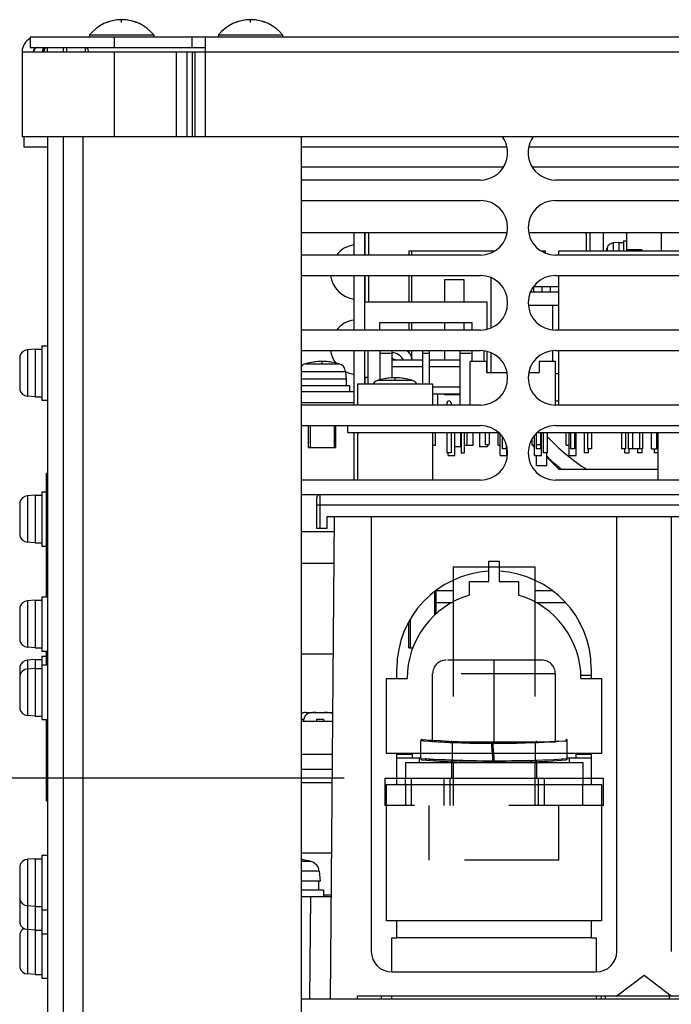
# Model space of a CAD drawing. Extents: x 33 to 410, y 33 to 287.
# Tile 37 of 90: x 260 to 276, y 90 to 114. Entities that reach past the tile are written whole.
import ezdxf

# ---------------------------------------------------------------- set-up
doc = ezdxf.new("R2010")
doc.units = 0
doc.header["$LTSCALE"] = 23.1
doc.linetypes.add('HIDDEN', pattern=[0.2, 0.1, -0.1])
doc.layers.get('0').update_dxf_attribs({"linetype": 'CONTINUOUS'})
for name, color, linetype in [('ALL_AXIS', 7, 'CONTINUOUS'), ('ALL_CURVE', 7, 'CONTINUOUS'), ('ALL_DIM', 7, 'CONTINUOUS'), ('ALL_FEATURES', 7, 'CONTINUOUS'), ('DEFAULT_2', 8, 'HIDDEN')]:
    doc.layers.add(name, color=color, linetype=linetype)
doc.dimstyles.get("Standard").update_dxf_attribs({"dimtxt": 2.5, "dimasz": 2.5, "dimexe": 1.25, "dimexo": 0.625, "dimtad": 1, "dimcen": 2.5, "dimazin": 3, "dimtfac": 1, "dimtmove": 0, "dimatfit": 3})

# ---------------------------------------------------------------- blocks, each defined once
blk = doc.blocks.new('_OPEN')
at = {"color": 0, "linetype": 'BYBLOCK'}
for p, q in [((0, 0), (-1, 0.25)), ((-1, -0.25), (0, 0)), ((-1, 0), (0, 0))]:
    blk.add_line(p, q, dxfattribs=at)
blk = doc.blocks.new('*D11')
at = {"layer": 'ALL_DIM', "color": 2, "linetype": 'CONTINUOUS'}
for p, q in [((268.433, 95.432), (235.532, 95.432)), ((236.532, 95.432), (236.532, 64.429)), ((236.532, 33.425), (236.532, 64.429)), ((262.491, 33.425), (235.532, 33.425))]:
    blk.add_line(p, q, dxfattribs=at)
at = {"layer": 'ALL_DIM', "color": 2, "linetype": 'CONTINUOUS', "xscale": 2, "yscale": 2, "zscale": 2}
for p, rotation in [((236.532, 95.432), 90), ((236.532, 33.425), 270)]:
    blk.add_blockref('_OPEN', p, dxfattribs=dict(at, rotation=rotation))
blk = doc.blocks.new('*D16')
at = {"layer": 'ALL_DIM', "color": 2, "linetype": 'CONTINUOUS'}
for p, q in [((326.134, 96.034), (384.125, 96.034)), ((383.125, 96.034), (383.125, 64.73)), ((383.125, 33.425), (383.125, 64.73)), ((265.339, 33.425), (384.125, 33.425))]:
    blk.add_line(p, q, dxfattribs=at)
at = {"layer": 'ALL_DIM', "color": 2, "linetype": 'CONTINUOUS', "xscale": 2, "yscale": 2, "zscale": 2}
for p, rotation in [((383.125, 96.034), 90), ((383.125, 33.425), 270)]:
    blk.add_blockref('_OPEN', p, dxfattribs=dict(at, rotation=rotation))

msp = doc.modelspace()

# ---------------------------------------------------------------- linework, layer by layer
at = {"color": 7, "linetype": 'CONTINUOUS'}
for p, q in [((270.668, 103.582), (270.668, 103.899)), ((271.281, 103.899), (271.281, 103.549)), ((271.297, 103.899), (271.297, 103.398)), ((271.372, 103.899), (271.372, 103.398)), ((271.445, 103.582), (271.445, 103.899)), ((271.595, 103.582), (271.595, 103.899)), ((271.752, 103.899), (271.752, 103.549)), ((271.888, 103.899), (271.888, 103.599)), ((271.988, 103.899), (271.988, 103.599)), ((272.205, 103.582), (272.205, 103.899)), ((273.24, 103.899), (273.24, 103.499)), ((273.875, 103.582), (273.875, 103.899)), ((273.975, 103.899), (273.975, 103.499)), ((274.075, 103.899), (274.075, 103.499)), ((274.393, 103.899), (274.393, 103.499)), ((274.493, 103.899), (274.493, 103.499)), ((275.228, 103.899), (275.228, 103.499)), ((275.328, 103.899), (275.328, 103.499)), ((275.386, 103.899), (275.386, 103.499)), ((275.493, 103.899), (275.493, 103.499)), ((275.67, 103.899), (275.67, 103.499)), ((275.745, 103.899), (275.745, 103.499)), ((272.305, 103.795), (272.305, 103.499)), ((273.04, 103.582), (273.04, 103.746)), ((273.14, 103.875), (273.14, 103.499)), ((267.562, 103.532), (268.23, 103.532)), ((271.943, 103.599), (271.943, 103.549)), ((272.405, 103.596), (272.405, 103.499)), ((273.075, 103.582), (273.075, 103.549)), ((275.628, 103.398), (275.628, 103.499)), ((275.729, 103.398), (275.729, 103.499)), ((276.038, 103.398), (276.038, 103.499)), ((271.052, 103.398), (270.953, 103.398)), ((271.297, 103.398), (271.372, 103.398)), ((273.148, 103.081), (273.148, 103.332)), ((273.407, 103.398), (273.307, 103.398)), ((273.399, 103.081), (273.399, 103.398)), ((274.409, 103.398), (274.309, 103.398)), ((275.307, 103.398), (275.415, 103.398)), ((275.729, 103.398), (275.628, 103.398)), ((276.113, 103.398), (276.038, 103.398)), ((270.017, 98.622), (270.118, 98.622))]:
    msp.add_line(p, q, dxfattribs=at)
at = {"layer": 'ALL_AXIS', "color": 7, "linetype": 'CONTINUOUS'}
for p, q in [((262.202, 113.634), (262.202, 113.585)), ((262.202, 113.634), (263.771, 113.634)), ((263.771, 113.634), (263.771, 113.585)), ((265.358, 113.634), (265.358, 113.585)), ((265.358, 113.634), (266.928, 113.634)), ((266.928, 113.634), (266.928, 113.585)), ((275.361, 108.342), (275.361, 108.792)), ((275.161, 108.55), (275.019, 108.538)), ((275.161, 108.55), (275.161, 108.342)), ((275.161, 108.55), (275.278, 108.55)), ((275.278, 108.592), (275.278, 108.342)), ((275.278, 108.592), (275.361, 108.592)), ((270.093, 108.241), (270.093, 108.342)), ((270.819, 108.342), (272.119, 108.342)), ((273.304, 108.318), (273.304, 108.342)), ((273.691, 108.241), (273.691, 108.342)), ((273.691, 108.342), (277.365, 108.342)), ((275.729, 108.367), (275.361, 108.367)), ((275.729, 108.342), (275.729, 108.367)), ((270.093, 107.089), (270.093, 107.74)), ((273.691, 106.404), (273.691, 107.74)), ((273.077, 107.473), (273.282, 107.473)), ((273.082, 107.34), (273.082, 107.473)), ((273.482, 107.473), (273.691, 107.473)), ((273.691, 107.006), (272.946, 107.006)), ((270.093, 106.404), (270.093, 106.588)), ((260.866, 105.937), (260.679, 105.92)), ((260.866, 105.937), (260.866, 104.768)), ((260.866, 105.937), (261.033, 105.937)), ((261.033, 106.02), (261.033, 104.684)), ((261.033, 106.02), (261.166, 106.02)), ((270.093, 105.702), (270.093, 105.903)), ((273.691, 104.567), (273.691, 105.903)), ((268.464, 105.389), (268.481, 105.202)), ((268.481, 105.202), (267.379, 105.202)), ((268.481, 105.202), (268.481, 105.035)), ((273.691, 105.336), (273.608, 105.336)), ((268.564, 105.035), (267.379, 105.035)), ((268.564, 105.035), (268.564, 104.901)), ((268.765, 105.085), (268.765, 104.567)), ((268.765, 105.085), (270.602, 105.085)), ((270.602, 105.085), (270.602, 104.567)), ((260.866, 104.768), (260.679, 104.784)), ((260.866, 104.768), (261.033, 104.768)), ((261.033, 104.684), (261.166, 104.684)), ((270.722, 104.835), (270.722, 104.567)), ((267.6, 104.066), (267.6, 103.532)), ((268.192, 104.066), (268.192, 103.532)), ((268.514, 104.066), (268.514, 103.899)), ((268.514, 103.899), (272.208, 103.899)), ((268.765, 103.899), (268.765, 102.73)), ((270.602, 103.899), (270.602, 102.73)), ((271.146, 103.332), (271.146, 103.899)), ((273.17, 103.899), (278.902, 103.899)), ((273.267, 103.332), (273.267, 103.899)), ((273.307, 103.899), (273.307, 103.398)), ((273.407, 103.899), (273.407, 103.398)), ((273.948, 103.332), (273.948, 103.899)), ((274.115, 103.332), (274.115, 103.899)), ((274.309, 103.899), (274.309, 103.398)), ((276.113, 103.899), (276.113, 102.73)), ((272.252, 103.332), (272.252, 103.86)), ((273.1, 103.332), (273.1, 103.828)), ((267.6, 103.532), (268.192, 103.532)), ((270.602, 103.582), (270.668, 103.582)), ((271.372, 103.582), (271.437, 103.582)), ((271.445, 103.582), (271.595, 103.582)), ((271.888, 103.599), (271.988, 103.599)), ((272.205, 103.582), (272.252, 103.582)), ((272.405, 103.499), (272.305, 103.499)), ((272.419, 103.332), (272.419, 103.552)), ((273.04, 103.582), (273.1, 103.582)), ((273.14, 103.599), (273.24, 103.599)), ((273.24, 103.499), (273.14, 103.499)), ((273.875, 103.582), (273.948, 103.582)), ((274.075, 103.499), (273.975, 103.499)), ((274.493, 103.499), (274.393, 103.499)), ((274.409, 103.499), (274.409, 103.398)), ((275.328, 103.499), (275.228, 103.499)), ((275.745, 103.499), (275.67, 103.499)), ((270.979, 103.332), (270.979, 103.398)), ((270.979, 103.332), (271.146, 103.332)), ((272.252, 103.332), (272.419, 103.332)), ((273.1, 103.332), (273.267, 103.332)), ((273.948, 103.332), (274.115, 103.332)), ((273.399, 103.081), (273.148, 103.081)), ((260.866, 102.363), (260.679, 102.347)), ((260.866, 102.363), (260.866, 101.194)), ((260.866, 102.363), (261.033, 102.363)), ((261.033, 102.446), (261.033, 101.11)), ((261.033, 102.446), (261.149, 102.446)), ((260.866, 101.194), (260.679, 101.21)), ((260.866, 101.194), (261.033, 101.194)), ((261.033, 101.11), (261.149, 101.11)), ((261.033, 99.875), (261.033, 98.539)), ((261.033, 99.875), (261.166, 99.875)), ((270.647, 100.002), (270.647, 99.42)), ((260.866, 99.791), (260.679, 99.775)), ((260.866, 99.791), (260.866, 98.622)), ((260.866, 99.791), (261.033, 99.791)), ((270.055, 99.317), (270.055, 98.622)), ((260.866, 98.622), (260.679, 98.639)), ((260.866, 98.622), (261.033, 98.622)), ((270.055, 98.622), (270.118, 98.622)), ((261.033, 98.539), (261.166, 98.539)), ((261.033, 98.422), (261.033, 96.869)), ((261.033, 98.422), (261.149, 98.422)), ((260.866, 98.338), (260.679, 98.322)), ((260.866, 98.121), (260.679, 98.105)), ((260.866, 98.338), (260.866, 96.952)), ((260.866, 98.338), (261.033, 98.338)), ((260.866, 98.121), (261.033, 98.121)), ((261.033, 98.205), (261.166, 98.205)), ((274.484, 97.946), (274.228, 97.946)), ((260.866, 96.952), (260.679, 96.969)), ((260.866, 96.952), (261.033, 96.952)), ((261.033, 96.869), (261.166, 96.869)), ((267.451, 96.819), (267.451, 96.874)), ((267.763, 96.819), (267.763, 96.874)), ((267.763, 96.874), (267.93, 96.874)), ((267.93, 96.874), (267.93, 96.819)), ((270.101, 96.034), (270.101, 95.933)), ((274.109, 96.034), (274.109, 95.933)), ((268.143, 95.319), (267.379, 95.319)), ((261.033, 93.545), (261.033, 90.539)), ((261.033, 93.545), (261.166, 93.545)), ((260.866, 93.462), (260.679, 93.446)), ((260.866, 93.462), (260.866, 90.623)), ((260.866, 93.462), (261.033, 93.462)), ((267.825, 93.155), (267.846, 92.911)), ((267.846, 92.911), (267.379, 92.911)), ((267.804, 92.911), (267.804, 92.694)), ((267.93, 92.694), (267.379, 92.694)), ((267.93, 92.694), (267.93, 92.527)), ((260.866, 92.293), (260.679, 92.309)), ((260.866, 92.293), (261.033, 92.293)), ((261.033, 92.209), (261.166, 92.209)), ((260.866, 91.708), (260.679, 91.725)), ((260.866, 91.708), (261.033, 91.708)), ((261.033, 91.625), (261.166, 91.625)), ((260.866, 90.623), (260.679, 90.639)), ((260.866, 90.623), (261.033, 90.623)), ((261.033, 90.539), (261.166, 90.539))]:
    msp.add_line(p, q, dxfattribs=at)
at = {"layer": 'ALL_AXIS', "color": 3, "linetype": 'CONTINUOUS'}
for p, q in [((271.771, 110.078), (267.379, 110.078)), ((278.952, 110.078), (273.608, 110.078)), ((267.379, 109.577), (271.771, 109.577)), ((273.608, 109.577), (278.952, 109.577)), ((271.771, 108.241), (267.379, 108.241)), ((278.952, 108.241), (273.608, 108.241)), ((267.379, 107.74), (271.771, 107.74)), ((273.608, 107.74), (278.952, 107.74)), ((271.771, 106.404), (267.379, 106.404)), ((278.952, 106.404), (273.608, 106.404)), ((267.379, 105.903), (271.771, 105.903)), ((273.608, 105.903), (278.952, 105.903)), ((271.771, 104.567), (267.379, 104.567)), ((278.952, 104.567), (273.608, 104.567)), ((267.379, 104.066), (271.771, 104.066)), ((273.608, 104.066), (278.952, 104.066)), ((271.771, 102.73), (267.379, 102.73)), ((278.952, 102.73), (273.608, 102.73))]:
    msp.add_line(p, q, dxfattribs=at)
at = {"layer": 'ALL_AXIS', "color": 9, "linetype": 'CONTINUOUS'}
for p, q in [((275.019, 108.538), (275.019, 108.342)), ((274.873, 108.418), (274.873, 108.342)), ((273.533, 107.006), (273.533, 106.412)), ((260.679, 105.92), (260.679, 104.784)), ((273.533, 105.896), (273.533, 105.636)), ((260.489, 105.764), (260.489, 104.941)), ((267.379, 105.389), (268.464, 105.389)), ((267.485, 105.579), (268.308, 105.579)), ((269.272, 105.178), (270.094, 105.178)), ((260.679, 102.347), (260.679, 101.21)), ((260.489, 102.19), (260.489, 101.367)), ((260.489, 99.618), (260.489, 98.795)), ((260.679, 99.775), (260.679, 98.639)), ((260.489, 98.165), (260.489, 97.125)), ((260.679, 98.322), (260.679, 96.969)), ((260.679, 93.446), (260.679, 90.639)), ((267.63, 93.389), (267.379, 93.389)), ((260.489, 93.289), (260.489, 91.882)), ((267.825, 93.155), (267.379, 93.155)), ((260.489, 91.619), (260.489, 90.796))]:
    msp.add_line(p, q, dxfattribs=at)
at = {"layer": 'ALL_AXIS', "color": 7, "linetype": 'CONTINUOUS'}
for centre, radius, start, end in [((262.986, 112.984), 1.019, 39.6019, 140.3981), ((266.143, 112.984), 1.019, 39.6019, 140.3981), ((275.034, 108.372), 0.167, 95, 163.743), ((275.996, 108.091), 1.169, 163.743, 167.6142), ((260.698, 105.704), 0.217, 95, 164.1191), ((267.896, 104.133), 1.503, 74.1191, 105.8809), ((267.544, 105.37), 0.217, 105.8809, 141.2017), ((268.248, 105.37), 0.217, 5, 74.1191), ((269.331, 104.969), 0.217, 105.8809, 147.196), ((269.683, 103.732), 1.503, 74.1191, 105.8809), ((270.035, 104.969), 0.217, 32.804, 74.1191), ((260.698, 105), 0.217, 195.8809, 265), ((260.698, 102.13), 0.217, 95, 164.1191), ((260.698, 101.427), 0.217, 195.8809, 265), ((260.698, 99.559), 0.217, 95, 164.1191), ((260.698, 98.855), 0.217, 195.8809, 265), ((260.698, 98.106), 0.217, 95, 164.1191), ((260.698, 97.889), 0.217, 95, 164.1191), ((260.698, 97.185), 0.217, 195.8809, 265), ((260.698, 93.229), 0.217, 95, 164.1191), ((267.095, 91.458), 2.004, 74.506, 81.851), ((267.559, 93.132), 0.267, 5, 74.506), ((260.698, 92.525), 0.217, 195.8809, 265), ((260.698, 91.941), 0.217, 195.8809, 265), ((260.698, 91.559), 0.217, 118.3476, 164.1191), ((260.698, 90.855), 0.217, 195.8809, 265)]:
    msp.add_arc(centre, radius, start, end, dxfattribs=at)
at = {"layer": 'ALL_AXIS', "color": 3, "linetype": 'CONTINUOUS'}
for centre, start, end in [((271.771, 110.746), 270, 37.0422), ((273.608, 110.746), 142.9578, 270), ((271.771, 108.909), 270, 90), ((273.608, 108.909), 90, 270), ((268.765, 107.824), 97.1938, 141.3108), ((268.765, 107.824), 187.1989, 262.8062), ((271.771, 107.072), 270, 90), ((273.608, 107.072), 90, 270), ((268.765, 105.987), 97.1938, 141.3108), ((268.765, 105.987), 187.1989, 216.5637), ((271.771, 105.235), 270, 90), ((273.608, 105.235), 90, 270), ((268.765, 105.987), 243.1799, 262.8062), ((271.771, 103.398), 270, 90), ((273.608, 103.398), 90, 270)]:
    msp.add_arc(centre, 0.668, start, end, dxfattribs=at)
at = {"layer": 'ALL_CURVE', "color": 40, "linetype": 'CONTINUOUS'}
for p, q in [((262.986, 113.937), (262.986, 114.003)), ((266.143, 113.937), (266.143, 114.003)), ((267.896, 105.595), (267.896, 105.636)), ((269.683, 105.194), (269.683, 105.235))]:
    msp.add_line(p, q, dxfattribs=at)
for centre, radius, start, end in [((262.986, 112.984), 1.019, 69.3622, 110.6378), ((266.143, 112.984), 1.019, 69.3622, 110.6378), ((275.996, 108.091), 1.169, 165.0994, 167.6262), ((267.896, 104.133), 1.503, 76.5066, 103.4934), ((269.683, 103.732), 1.503, 76.5066, 103.4934), ((267.095, 91.458), 2.004, 78.2193, 81.8556)]:
    msp.add_arc(centre, radius, start, end, dxfattribs=at)
at = {"layer": 'ALL_FEATURES', "color": 7, "linetype": 'CONTINUOUS'}
for p, q in [((260.749, 113.585), (260.749, 113.318)), ((264.707, 113.585), (264.707, 113.318)), ((260.749, 113.318), (265.041, 113.318)), ((261.069, 113.314), (261.061, 113.317)), ((261.166, 113.218), (261.166, 113.318)), ((261.634, 113.318), (261.634, 113.218)), ((262.103, 113.218), (262.103, 113.318)), ((260.598, 110.88), (260.598, 111.147)), ((261.166, 111.147), (261.166, 70.65)), ((267.379, 111.147), (267.379, 80.803)), ((261.166, 110.88), (260.598, 110.88)), ((272.425, 110.88), (267.379, 110.88)), ((278.902, 110.88), (272.953, 110.88)), ((267.379, 108.792), (272.427, 108.792)), ((268.932, 108.792), (268.932, 108.241)), ((268.943, 108.792), (268.943, 108.241)), ((269.027, 108.792), (269.027, 108.241)), ((272.951, 108.792), (278.902, 108.792)), ((274.371, 108.342), (274.371, 108.792)), ((274.454, 108.792), (274.454, 108.342)), ((274.777, 108.792), (274.777, 108.342)), ((276.196, 108.792), (276.196, 108.342)), ((270.029, 108.241), (270.029, 108.342)), ((270.029, 108.342), (270.819, 108.342)), ((273.26, 108.342), (273.369, 108.342)), ((273.369, 108.287), (273.369, 108.342)), ((268.932, 107.74), (268.932, 106.404)), ((268.943, 107.74), (268.943, 107.089)), ((269.027, 107.74), (269.027, 107.089)), ((270.029, 107.089), (270.029, 107.74)), ((270.9, 107.089), (270.9, 107.64)), ((270.9, 107.64), (271.368, 107.64)), ((271.368, 107.64), (271.368, 107.089)), ((272.03, 107.688), (272.03, 106.457)), ((272.997, 107.34), (273.691, 107.34)), ((273.282, 107.34), (273.282, 107.473)), ((273.282, 107.473), (273.482, 107.473)), ((273.482, 107.473), (273.482, 107.34)), ((271.938, 107.089), (268.932, 107.089)), ((271.938, 106.428), (271.938, 107.089)), ((269.307, 106.404), (269.307, 106.588)), ((269.307, 106.588), (271.562, 106.588)), ((270.029, 106.404), (270.029, 106.588)), ((270.9, 106.404), (270.9, 106.588)), ((271.368, 106.588), (271.368, 106.404)), ((271.562, 106.588), (271.562, 106.404)), ((268.932, 105.903), (268.932, 105.085)), ((269.015, 105.903), (269.015, 105.085)), ((269.307, 105.903), (269.307, 105.185)), ((269.6, 105.903), (269.6, 105.23)), ((270.029, 105.833), (270.029, 105.903)), ((270.351, 105.903), (270.351, 105.085)), ((270.518, 105.903), (270.518, 105.085)), ((270.9, 105.67), (270.9, 105.903)), ((271.27, 105.903), (271.27, 104.567)), ((271.562, 105.903), (271.562, 105.636)), ((271.854, 105.895), (271.854, 105.636)), ((271.938, 105.369), (271.938, 105.879)), ((272.03, 105.851), (272.03, 105.369)), ((270.351, 105.67), (269.6, 105.67)), ((271.27, 105.67), (270.518, 105.67)), ((271.52, 104.567), (271.52, 105.636)), ((271.921, 105.636), (271.52, 105.636)), ((271.921, 105.636), (271.921, 105.369)), ((273.207, 105.636), (273.207, 105.369)), ((273.608, 105.636), (273.207, 105.636)), ((273.608, 104.567), (273.608, 105.636)), ((271.921, 105.369), (272.425, 105.369)), ((272.953, 105.369), (273.207, 105.369)), ((268.932, 105.252), (269.015, 105.252)), ((268.943, 105.252), (268.943, 105.085)), ((271.27, 104.835), (270.602, 104.835)), ((270.9, 104.818), (270.9, 104.835)), ((271.27, 104.818), (270.9, 104.818)), ((273.608, 104.668), (273.691, 104.668)), ((270.952, 104.617), (270.952, 104.567)), ((271.053, 104.617), (271.053, 104.567)), ((270.952, 103.899), (270.952, 103.398)), ((271.053, 103.899), (271.053, 103.398)), ((275.962, 103.499), (275.962, 103.899)), ((276.096, 103.499), (276.096, 103.899)), ((271.281, 103.549), (271.146, 103.549)), ((271.943, 103.549), (271.752, 103.549)), ((273.1, 103.549), (273.075, 103.549)), ((275.307, 103.398), (275.307, 103.499)), ((275.67, 103.499), (275.386, 103.499)), ((275.415, 103.398), (275.415, 103.499)), ((275.962, 103.499), (276.096, 103.499)), ((261.149, 99.875), (261.149, 102.897)), ((261.149, 102.897), (261.166, 102.897)), ((261.149, 102.313), (261.166, 102.313)), ((267.379, 102.38), (290.248, 102.38)), ((267.763, 101.545), (267.763, 102.296)), ((268.013, 101.829), (268.013, 101.545)), ((290.141, 101.829), (268.013, 101.829)), ((268.097, 90.022), (268.2, 101.829)), ((269.099, 101.829), (269.099, 91.191)), ((275.111, 91.191), (275.111, 101.829)), ((276.447, 101.829), (276.447, 91.191)), ((268.013, 101.545), (267.763, 101.545)), ((268.196, 101.461), (267.379, 101.461)), ((267.379, 100.693), (268.19, 100.693)), ((271.979, 100.247), (271.979, 100.748)), ((271.979, 100.748), (272.23, 100.748)), ((272.23, 100.748), (272.23, 100.247)), ((271.103, 100.272), (271.103, 99.743)), ((271.503, 99.913), (271.503, 100.247)), ((271.503, 100.247), (271.979, 100.247)), ((272.23, 100.247), (272.706, 100.247)), ((272.706, 100.247), (272.706, 99.913)), ((273.107, 100.272), (273.107, 99.743)), ((270.682, 100.025), (271.103, 100.025)), ((273.107, 100.025), (273.528, 100.025)), ((261.149, 98.205), (261.149, 98.539)), ((268.17, 98.472), (267.379, 98.472)), ((269.725, 97.871), (269.725, 98.121)), ((274.484, 98.121), (274.484, 97.871)), ((269.474, 96.034), (269.474, 97.871)), ((269.474, 97.871), (269.975, 97.871)), ((274.234, 97.871), (274.735, 97.871)), ((274.735, 97.871), (274.735, 96.034)), ((267.495, 97.041), (268.158, 97.041)), ((261.149, 94.881), (261.149, 96.869)), ((274.735, 96.034), (269.474, 96.034)), ((269.725, 95.282), (269.725, 96.034)), ((270.309, 95.913), (270.309, 96.034)), ((272.086, 95.817), (272.067, 96.034)), ((272.12, 95.817), (272.101, 96.034)), ((273.9, 95.913), (273.9, 96.034)), ((274.484, 96.034), (274.484, 95.282)), ((269.725, 95.933), (270.309, 95.933)), ((269.934, 95.817), (269.934, 95.432)), ((269.934, 95.817), (274.276, 95.817)), ((270.268, 95.933), (270.268, 95.817)), ((271.103, 95.838), (271.103, 95.817)), ((273.107, 95.837), (273.107, 95.817)), ((273.9, 95.933), (274.484, 95.933)), ((273.942, 95.933), (273.942, 95.817)), ((274.276, 95.817), (274.276, 95.432)), ((269.474, 91.942), (269.474, 95.282)), ((269.474, 95.282), (274.735, 95.282)), ((269.725, 95.432), (274.484, 95.432)), ((274.735, 95.282), (274.735, 91.942)), ((261.149, 94.881), (261.166, 94.881)), ((268.119, 92.527), (267.379, 92.527)), ((274.735, 91.942), (269.474, 91.942)), ((269.725, 91.525), (269.725, 91.942)), ((274.484, 91.942), (274.484, 91.525)), ((269.6, 90.69), (269.6, 91.525)), ((269.6, 91.525), (269.725, 91.525)), ((274.484, 91.525), (274.61, 91.525)), ((274.61, 91.525), (274.61, 90.69)), ((269.6, 90.69), (274.61, 90.69)), ((275.111, 90.105), (275.779, 90.606)), ((275.779, 90.606), (276.447, 90.105)), ((290.251, 90.022), (267.379, 90.022)), ((268.764, 90.022), (268.764, 90.105)), ((268.764, 90.105), (290.141, 90.105)), ((269.349, 90.022), (269.349, 90.105)), ((274.727, 90.105), (274.727, 90.022)), ((274.827, 90.105), (274.827, 90.022)), ((276.397, 90.105), (276.397, 90.022))]:
    msp.add_line(p, q, dxfattribs=at)
at = {"layer": 'ALL_FEATURES', "color": 3, "linetype": 'CONTINUOUS'}
for p, q in [((260.749, 113.585), (346.754, 113.585)), ((265.041, 111.147), (265.041, 113.585)), ((261.061, 113.275), (261.069, 113.317)), ((261.085, 113.313), (261.077, 113.275)), ((261.55, 113.318), (261.55, 113.218)), ((260.548, 113.218), (260.548, 111.147)), ((260.548, 113.218), (265.041, 113.218)), ((261.045, 113.218), (261.061, 113.275)), ((261.077, 113.275), (261.062, 113.218)), ((260.548, 111.147), (346.954, 111.147)), ((261.55, 111.147), (261.55, 70.65)), ((268.681, 108.241), (268.681, 108.792)), ((268.681, 106.404), (268.681, 107.74)), ((268.681, 104.567), (268.681, 105.903)), ((267.379, 104.901), (268.681, 104.901)), ((267.379, 104.634), (268.681, 104.634)), ((268.681, 102.73), (268.681, 103.899)), ((273.04, 103.649), (273.006, 103.683)), ((273.691, 102.998), (273.399, 103.29)), ((273.691, 102.998), (276.113, 102.998)), ((271.07, 99.724), (270.647, 99.724)), ((273.859, 99.724), (273.139, 99.724)), ((268.156, 96.819), (267.379, 96.819)), ((267.379, 95.65), (268.146, 95.65)), ((268.128, 93.595), (267.379, 93.595)), ((269.6, 90.022), (269.6, 90.105)), ((274.61, 90.105), (274.61, 90.022))]:
    msp.add_line(p, q, dxfattribs=at)
at = {"layer": 'ALL_FEATURES', "color": 9, "linetype": 'CONTINUOUS'}
for p, q in [((262.803, 113.585), (262.803, 113.318)), ((262.803, 113.218), (262.803, 111.147)), ((264.321, 113.218), (264.321, 111.147)), ((264.58, 113.218), (264.58, 111.147)), ((264.711, 113.218), (264.711, 111.147)), ((264.781, 113.218), (264.781, 111.147)), ((265.041, 113.218), (342.462, 113.218)), ((262.035, 111.147), (262.035, 71.102)), ((272.337, 110.396), (267.379, 110.396)), ((278.902, 110.396), (273.041, 110.396)), ((269.307, 105.837), (269.6, 105.837)), ((270.351, 105.837), (270.518, 105.837)), ((271.27, 105.837), (271.562, 105.837)), ((270.351, 105.503), (269.6, 105.503)), ((271.27, 105.503), (270.518, 105.503)), ((271.27, 105.002), (270.602, 105.002)), ((267.846, 101.545), (267.846, 102.38)), ((267.763, 102.129), (290.141, 102.129)), ((267.379, 96.874), (267.451, 96.874)), ((267.379, 96.017), (268.149, 96.017)), ((269.725, 96.017), (270.101, 96.017)), ((274.109, 96.017), (274.484, 96.017)), ((273.781, 95.905), (273.9, 95.913)), ((269.934, 95.282), (269.934, 95.432)), ((274.276, 95.432), (274.276, 95.282)), ((261.149, 95.215), (261.166, 95.215)), ((267.93, 92.577), (268.119, 92.577)), ((267.596, 90.022), (267.617, 92.527)), ((274.484, 91.525), (269.725, 91.525))]:
    msp.add_line(p, q, dxfattribs=at)
at = {"layer": 'ALL_FEATURES', "color": 8, "linetype": 'HIDDEN'}
for p, q in [((271.103, 100.609), (271.103, 100.272)), ((271.103, 100.609), (273.107, 100.609)), ((273.107, 100.609), (273.107, 100.272)), ((271.103, 99.743), (271.103, 95.838)), ((273.107, 99.743), (273.107, 95.837)), ((273.274, 98.322), (270.936, 98.322)), ((272.105, 96.318), (272.105, 98.322)), ((270.602, 96.318), (270.602, 97.988)), ((273.608, 97.988), (270.602, 97.988)), ((273.608, 96.318), (273.608, 97.988)), ((270.309, 96.034), (270.309, 96.349)), ((270.309, 96.349), (270.312, 96.348)), ((270.348, 96.382), (270.345, 96.382)), ((273.608, 96.318), (270.602, 96.318)), ((271.086, 95.873), (271.086, 96.307)), ((271.186, 96.303), (271.086, 96.307)), ((272.067, 96.034), (272.043, 96.318)), ((272.101, 96.034), (272.076, 96.318)), ((272.105, 96.284), (272.079, 96.284)), ((272.393, 96.286), (272.105, 96.284)), ((272.653, 96.291), (272.876, 96.297)), ((272.872, 96.297), (273.033, 96.303)), ((273.03, 96.303), (273.123, 96.307)), ((273.123, 95.873), (273.123, 96.307)), ((273.692, 96.335), (273.475, 96.322)), ((273.897, 96.348), (273.835, 96.344)), ((273.864, 96.382), (273.862, 96.382)), ((273.9, 96.349), (273.897, 96.348)), ((273.9, 96.034), (273.9, 96.349)), ((271.061, 95.817), (271.061, 95.432)), ((271.18, 95.869), (271.086, 95.872)), ((271.103, 95.817), (271.103, 94.764)), ((271.338, 95.863), (271.174, 95.869)), ((272.873, 95.863), (273.033, 95.869)), ((273.03, 95.869), (273.123, 95.872)), ((273.107, 95.817), (273.107, 94.764)), ((273.148, 95.817), (273.148, 95.432)), ((273.302, 95.878), (273.297, 95.878)), ((273.587, 95.893), (273.58, 95.893)), ((273.787, 95.906), (273.781, 95.905)), ((269.433, 95.432), (269.433, 94.764)), ((269.433, 95.432), (269.725, 95.432)), ((269.934, 95.282), (269.934, 94.764)), ((270.076, 95.432), (270.076, 94.764)), ((270.877, 95.432), (270.877, 94.764)), ((271.019, 95.432), (271.019, 94.764)), ((273.19, 95.432), (273.19, 94.764)), ((273.332, 95.432), (273.332, 94.764)), ((274.276, 94.764), (274.276, 95.282)), ((274.484, 95.432), (274.777, 95.432)), ((274.777, 95.432), (274.777, 94.764)), ((274.777, 94.764), (269.433, 94.764)), ((270.518, 93.428), (270.518, 94.764)), ((273.691, 93.428), (273.691, 94.764)), ((273.691, 93.428), (270.518, 93.428))]:
    msp.add_line(p, q, dxfattribs=at)
at = {"layer": 'ALL_FEATURES', "color": 7, "linetype": 'CONTINUOUS'}
for points in [[(261.086, 113.314), (261.092, 113.312), (261.1, 113.304), (261.103, 113.295), (261.104, 113.289)], [(262.103, 113.318), (262.126, 113.314), (262.143, 113.299), (262.156, 113.276), (262.165, 113.242), (262.167, 113.218)], [(261.104, 113.289), (261.103, 113.283), (261.1, 113.269), (261.092, 113.253), (261.079, 113.236), (261.062, 113.218)], [(267.739, 97.041), (267.703, 97.04), (267.669, 97.038), (267.636, 97.035), (267.606, 97.029), (267.579, 97.022), (267.555, 97.013), (267.532, 97.001), (267.512, 96.988), (267.494, 96.973), (267.48, 96.956), (267.468, 96.938), (267.458, 96.917), (267.452, 96.895), (267.451, 96.874)], [(268.158, 97.003), (268.138, 97.013), (268.113, 97.022), (268.087, 97.029), (268.057, 97.035), (268.024, 97.038), (267.989, 97.04), (267.953, 97.041)], [(270.309, 95.913), (270.313, 95.898), (270.323, 95.886), (270.34, 95.88)], [(273.869, 95.88), (273.886, 95.886), (273.896, 95.898), (273.9, 95.913)]]:
    msp.add_lwpolyline(points, dxfattribs=at)
at = {"layer": 'ALL_FEATURES', "color": 8, "linetype": 'HIDDEN'}
for points in [[(270.345, 96.382), (270.329, 96.379), (270.316, 96.368), (270.31, 96.353), (270.309, 96.349)], [(270.312, 96.348), (270.317, 96.365), (270.329, 96.378), (270.348, 96.382)], [(270.348, 96.382), (270.33, 96.378), (270.317, 96.366), (270.312, 96.348)], [(272.046, 96.284), (271.607, 96.289), (271.199, 96.301), (270.847, 96.316), (270.571, 96.331), (270.389, 96.343), (270.312, 96.348)], [(270.374, 96.344), (270.517, 96.335), (270.735, 96.322), (271.016, 96.308), (271.35, 96.296), (271.718, 96.287), (272.105, 96.284)], [(271.054, 96.34), (271.071, 96.335), (271.082, 96.322), (271.086, 96.307)], [(271.165, 96.304), (271.31, 96.298), (271.516, 96.292), (271.768, 96.287), (272.046, 96.284)], [(272.105, 96.284), (271.822, 96.286), (271.562, 96.291), (271.344, 96.297), (271.186, 96.303)], [(273.193, 96.308), (272.859, 96.296), (272.492, 96.287), (272.105, 96.284)], [(272.105, 96.284), (272.39, 96.286), (272.657, 96.291)], [(272.492, 96.287), (272.859, 96.296), (273.193, 96.308), (273.475, 96.322), (273.692, 96.335), (273.835, 96.344), (273.897, 96.348)], [(273.123, 96.307), (273.127, 96.322), (273.138, 96.335), (273.155, 96.34)], [(273.897, 96.348), (273.893, 96.365), (273.88, 96.378), (273.862, 96.382)], [(273.862, 96.382), (273.879, 96.378), (273.892, 96.366), (273.897, 96.348)], [(273.9, 96.349), (273.9, 96.353), (273.894, 96.368), (273.881, 96.379), (273.864, 96.382)], [(271.086, 95.871), (270.919, 95.878), (270.633, 95.892), (270.431, 95.905), (270.42, 95.906)], [(271.086, 95.873), (271.084, 95.862), (271.078, 95.85), (271.066, 95.842), (271.051, 95.839)], [(272.105, 95.85), (271.677, 95.854), (271.274, 95.863), (271.103, 95.87)], [(272.084, 95.85), (271.8, 95.852), (271.541, 95.857), (271.326, 95.863)], [(271.338, 95.863), (271.556, 95.856), (271.819, 95.852), (272.105, 95.85)], [(272.944, 95.864), (272.943, 95.864), (272.535, 95.854), (272.105, 95.85)], [(272.105, 95.85), (272.391, 95.852), (272.654, 95.857), (272.878, 95.863)], [(272.661, 95.857), (272.401, 95.852), (272.117, 95.85)], [(273.158, 95.839), (273.143, 95.842), (273.132, 95.85), (273.125, 95.862), (273.123, 95.873)]]:
    msp.add_lwpolyline(points, dxfattribs=at)
at = {"layer": 'ALL_FEATURES', "color": 9, "linetype": 'CONTINUOUS'}
for points in [[(270.309, 95.913), (270.42, 95.906), (270.617, 95.893), (270.9, 95.878)], [(270.9, 95.878), (271.255, 95.864), (271.657, 95.854), (272.084, 95.85)], [(272.117, 95.85), (272.542, 95.854), (272.944, 95.864)], [(272.944, 95.864), (273.297, 95.878), (273.58, 95.893), (273.781, 95.905)]]:
    msp.add_lwpolyline(points, dxfattribs=at)
at = {"layer": 'ALL_FEATURES', "color": 3, "linetype": 'CONTINUOUS'}
msp.add_arc((260.916, 113.218), 0.367, 117.1272, 180, dxfattribs=at)
at = {"layer": 'ALL_FEATURES', "color": 7, "linetype": 'CONTINUOUS'}
for centre, radius, start, end in [((260.916, 113.218), 0.1, 90, 180), ((260.932, 113.218), 0.1, 90, 180), ((269.6, 105.532), 0.53, 15.2823, 45.0943), ((271.002, 104.617), 0.0501, 0, 180), ((277.031, 107.173), 5.303, 220.8073, 221.1233), ((277.031, 107.173), 4.952, 222.83, 237.7081), ((277.031, 107.173), 5.303, 226.7164, 232.0053), ((267.846, 102.296), 0.0835, 90, 180), ((272.105, 98.121), 2.38, 93.017, 180), ((272.105, 98.121), 2.38, 0, 86.983), ((272.105, 97.871), 2.129, 106.416, 180), ((272.105, 97.871), 2.129, 0, 73.584), ((267.495, 96.874), 0.167, 90, 134.4724), ((272.105, 120.407), 24.591, 265.8859, 269.9499), ((272.105, 120.407), 24.591, 270.0357, 274.1139), ((269.6, 91.191), 0.501, 180, 270), ((274.61, 91.191), 0.501, 270, 360)]:
    msp.add_arc(centre, radius, start, end, dxfattribs=at)
at = {"layer": 'ALL_FEATURES', "color": 9, "linetype": 'CONTINUOUS'}
for radius, start, end in [(0.317, 25.8715, 89.5971), (0.167, 57.3243, 90)]:
    msp.add_arc((269.6, 105.532), radius, start, end, dxfattribs=at)
at = {"layer": 'ALL_FEATURES', "color": 8, "linetype": 'HIDDEN'}
for centre, radius, start, end in [((270.936, 97.988), 0.334, 90, 180), ((273.274, 97.988), 0.334, 0, 90), ((272.105, 120.407), 24.09, 265.8175, 274.1825), ((272.105, 120.407), 24.591, 269.9499, 270.0357)]:
    msp.add_arc(centre, radius, start, end, dxfattribs=at)
at = {"layer": 'DEFAULT_2', "color": 8, "linetype": 'HIDDEN'}
for p, q in [((267.562, 103.532), (267.562, 104.066)), ((268.23, 103.532), (268.23, 104.066)), ((270.685, 99.451), (270.685, 100.025)), ((270.017, 98.622), (270.017, 99.253))]:
    msp.add_line(p, q, dxfattribs=at)

# ---------------------------------------------------------------- dimensions: what is measured, and where the dimension line sits
at = {"layer": 'ALL_DIM', "color": 2, "linetype": 'CONTINUOUS'}
for base, p1, p2, angle, picture, middle in [((383.125, 96.034), (264.339, 33.425), (325.134, 96.034), 90, '*D16', (383.125, 57.85)), ((236.532, 33.425), (269.433, 95.432), (263.491, 33.425), 270, '*D11', (236.532, 57.549))]:
    dim = msp.add_linear_dim(base=base, p1=p1, p2=p2, angle=angle, dimstyle='Standard', dxfattribs=at)
    dim.commit()
    dim.dimension.update_dxf_attribs({"geometry": picture, "text_midpoint": middle, "dimtype": 128})

doc.saveas('drawing.dxf')
